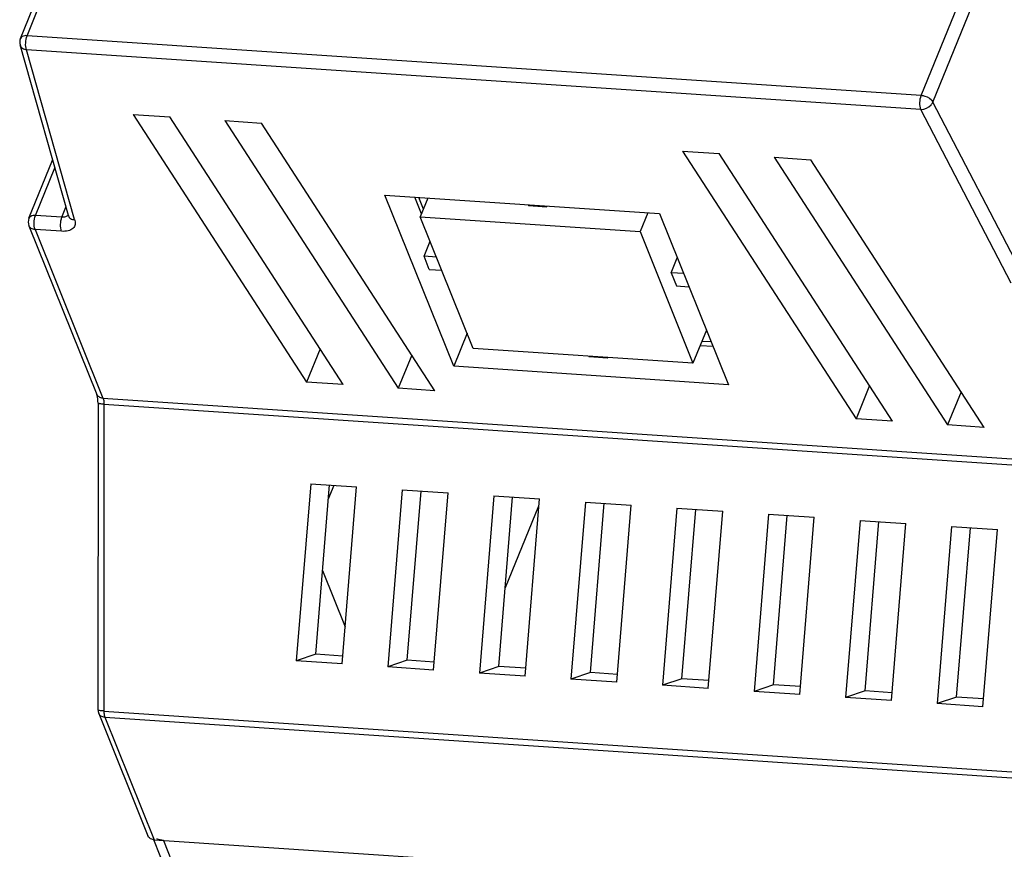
# Model space of a CAD drawing. Header units: millimetres. Extents: x -2787 to 4673, y -54 to 2046.
# Tile 43 of 124: x -503 to -454, y 344 to 385. Entities that reach past the tile are written whole.
import ezdxf

# ---------------------------------------------------------------- set-up
doc = ezdxf.new("R2010")
doc.units = ezdxf.units.MM
doc.header["$LTSCALE"] = 81.675
doc.layers.get('0').update_dxf_attribs({"linetype": 'CONTINUOUS'})

msp = doc.modelspace()

# ---------------------------------------------------------------- linework, layer by layer
at = {"color": 3}
for p, q in [((-502.675, 384.335), (-487.923, 420.602)), ((-503.006, 384.195), (-488.387, 420.135)), ((-458.007, 381.352), (-443.316, 417.468)), ((-457.43, 381.022), (-442.892, 416.764)), ((-458.007, 381.352), (-502.675, 384.335)), ((-500.612, 375.345), (-503.024, 383.871)), ((-500.298, 375.157), (-502.696, 383.631)), ((-458.027, 380.648), (-502.696, 383.631)), ((-452.922, 372.353), (-457.43, 381.022)), ((-497.371, 380.398), (-488.71, 367.032)), ((-497.371, 380.398), (-495.542, 380.276)), ((-486.881, 366.909), (-495.542, 380.276)), ((-453.519, 371.979), (-458.027, 380.648)), ((-492.798, 380.093), (-484.136, 366.726)), ((-492.798, 380.093), (-490.969, 379.97)), ((-482.307, 366.604), (-490.969, 379.97)), ((-469.931, 378.566), (-461.269, 365.199)), ((-469.931, 378.566), (-468.101, 378.443)), ((-459.44, 365.077), (-468.101, 378.443)), ((-465.357, 378.26), (-456.696, 364.894)), ((-465.357, 378.26), (-463.528, 378.138)), ((-502.581, 375.215), (-501.398, 378.124)), ((-502.25, 375.355), (-501.285, 377.727)), ((-454.866, 364.771), (-463.528, 378.138)), ((-481.363, 367.82), (-484.801, 376.362)), ((-484.801, 376.362), (-471.081, 375.445)), ((-482.97, 375.438), (-483.301, 376.261)), ((-482.875, 375.671), (-483.108, 376.248)), ((-500.931, 375.267), (-500.73, 375.763)), ((-482.652, 376.218), (-483.032, 375.284)), ((-477.648, 375.884), (-477.635, 375.85)), ((-477.635, 375.85), (-476.72, 375.789)), ((-476.72, 375.789), (-476.734, 375.823)), ((-476.72, 375.789), (-476.707, 375.821)), ((-500.931, 375.267), (-502.25, 375.355)), ((-500.612, 375.345), (-500.61, 375.341)), ((-480.388, 368.714), (-483.032, 375.284)), ((-483.032, 375.284), (-472.056, 374.551)), ((-471.676, 375.485), (-472.056, 374.551)), ((-471.081, 375.445), (-467.643, 366.903)), ((-502.582, 374.84), (-499.193, 366.421)), ((-502.271, 374.651), (-498.882, 366.232)), ((-500.952, 374.563), (-502.271, 374.651)), ((-472.056, 374.551), (-469.412, 367.981)), ((-482.848, 373.321), (-482.543, 374.069)), ((-482.583, 372.664), (-482.848, 373.321)), ((-482.225, 373.279), (-482.848, 373.321)), ((-470.499, 372.496), (-470.195, 373.244)), ((-482.583, 372.664), (-481.961, 372.622)), ((-470.499, 372.496), (-470.235, 371.839)), ((-469.877, 372.455), (-470.499, 372.496)), ((-470.235, 371.839), (-469.612, 371.798)), ((-480.692, 369.47), (-481.363, 367.82)), ((-468.74, 369.631), (-469.412, 367.981)), ((-468.963, 369.083), (-468.508, 369.053)), ((-488.035, 368.691), (-488.71, 367.032)), ((-483.461, 368.385), (-484.136, 366.726)), ((-469.412, 367.981), (-480.388, 368.714)), ((-468.409, 368.807), (-469.058, 368.85)), ((-474.607, 368.328), (-474.594, 368.294)), ((-473.679, 368.233), (-474.594, 368.294)), ((-473.679, 368.233), (-473.693, 368.267)), ((-473.679, 368.233), (-473.666, 368.265)), ((-467.643, 366.903), (-481.363, 367.82)), ((-486.881, 366.909), (-488.71, 367.032)), ((-482.307, 366.604), (-484.136, 366.726)), ((-460.594, 366.858), (-461.269, 365.199)), ((-456.021, 366.553), (-456.696, 364.894)), ((-499.131, 365.994), (-499.133, 350.671)), ((-498.882, 366.232), (-403.754, 359.879)), ((-498.833, 365.925), (-498.835, 350.602)), ((-498.833, 365.925), (-403.705, 359.572)), ((-459.44, 365.077), (-461.269, 365.199)), ((-454.866, 364.771), (-456.696, 364.894)), ((-488.507, 361.959), (-489.228, 353.111)), ((-488.507, 361.959), (-486.22, 361.807)), ((-488.258, 353.442), (-487.569, 361.897)), ((-487.629, 361.161), (-487.336, 361.881)), ((-486.941, 352.958), (-486.22, 361.807)), ((-483.933, 361.654), (-484.655, 352.805)), ((-483.933, 361.654), (-481.646, 361.501)), ((-483.685, 353.136), (-482.995, 361.591)), ((-482.368, 352.652), (-481.646, 361.501)), ((-479.36, 361.349), (-480.081, 352.5)), ((-479.36, 361.349), (-477.073, 361.196)), ((-479.111, 352.831), (-478.422, 361.286)), ((-477.794, 352.347), (-477.073, 361.196)), ((-474.786, 361.043), (-475.508, 352.194)), ((-474.786, 361.043), (-472.499, 360.89)), ((-477.128, 360.841), (-478.792, 356.751)), ((-474.538, 352.525), (-473.848, 360.981)), ((-473.221, 352.042), (-472.499, 360.89)), ((-470.213, 360.738), (-470.934, 351.889)), ((-470.213, 360.738), (-467.926, 360.585)), ((-469.964, 352.22), (-469.275, 360.675)), ((-468.647, 351.736), (-467.926, 360.585)), ((-465.639, 360.432), (-466.361, 351.583)), ((-465.639, 360.432), (-463.352, 360.28)), ((-465.391, 351.914), (-464.701, 360.37)), ((-464.074, 351.431), (-463.352, 360.28)), ((-461.066, 360.127), (-461.787, 351.278)), ((-461.066, 360.127), (-458.779, 359.974)), ((-460.817, 351.609), (-460.128, 360.064)), ((-459.5, 351.125), (-458.779, 359.974)), ((-456.492, 359.821), (-457.214, 350.973)), ((-456.492, 359.821), (-454.206, 359.669)), ((-456.244, 351.304), (-455.554, 359.759)), ((-454.927, 350.82), (-454.206, 359.669)), ((-487.918, 357.616), (-486.79, 354.814)), ((-488.258, 353.442), (-489.228, 353.111)), ((-486.909, 353.351), (-488.258, 353.442)), ((-483.685, 353.136), (-484.655, 352.805)), ((-482.336, 353.046), (-483.685, 353.136)), ((-486.941, 352.958), (-489.228, 353.111)), ((-482.368, 352.652), (-484.655, 352.805)), ((-479.111, 352.831), (-480.081, 352.5)), ((-477.762, 352.741), (-479.111, 352.831)), ((-477.794, 352.347), (-480.081, 352.5)), ((-474.538, 352.525), (-475.508, 352.194)), ((-473.221, 352.042), (-475.508, 352.194)), ((-473.189, 352.435), (-474.538, 352.525)), ((-469.964, 352.22), (-470.934, 351.889)), ((-468.615, 352.13), (-469.964, 352.22)), ((-468.647, 351.736), (-470.934, 351.889)), ((-465.391, 351.914), (-466.361, 351.583)), ((-464.042, 351.824), (-465.391, 351.914)), ((-464.074, 351.431), (-466.361, 351.583)), ((-460.817, 351.609), (-461.787, 351.278)), ((-459.5, 351.125), (-461.787, 351.278)), ((-459.468, 351.519), (-460.817, 351.609)), ((-456.244, 351.304), (-457.214, 350.973)), ((-454.895, 351.214), (-456.244, 351.304)), ((-454.927, 350.82), (-457.214, 350.973)), ((-499.097, 350.484), (-496.634, 344.365)), ((-498.835, 350.602), (-403.707, 344.249)), ((-498.786, 350.295), (-496.323, 344.176)), ((-498.786, 350.295), (-403.658, 343.942)), ((-493.519, 337.147), (-496.344, 344.167)), ((-496.323, 344.176), (-401.195, 337.823)), ((-495.866, 344.145), (-493.283, 337.728))]:
    msp.add_line(p, q, dxfattribs=at)
for centre, radius, start, end in [((-502.543, 384.007), 0.5, 157.8137, 195.7997), ((-502.118, 375.027), 0.5, 157.8655, 202.0271), ((-498.633, 350.671), 0.5, 179.9905, 201.9676), ((-496.288, 344.697), 0.523, 262.9316, 266.1892)]:
    msp.add_arc(centre, radius, start, end, dxfattribs=at)
for points, knots in [([(-502.675, 384.335), (-502.713, 384.338), (-502.834, 384.338), (-502.973, 384.274), (-503.006, 384.195)], [0, 0, 0, 0, 0.309392, 1, 1, 1, 1]), ([(-502.696, 383.631), (-502.739, 383.738), (-502.758, 383.982), (-502.721, 384.221), (-502.675, 384.335)], [0, 0, 0, 0, 0.484048, 1, 1, 1, 1]), ([(-503.024, 383.871), (-503.006, 383.807), (-502.912, 383.686), (-502.771, 383.64), (-502.696, 383.631)], [0, 0, 0, 0, 0.463028, 1, 1, 1, 1]), ([(-458.027, 380.648), (-458.07, 380.755), (-458.09, 380.999), (-458.053, 381.238), (-458.007, 381.352)], [0, 0, 0, 0, 0.484139, 1, 1, 1, 1]), ([(-458.007, 381.352), (-457.948, 381.348), (-457.728, 381.304), (-457.507, 381.17), (-457.43, 381.022)], [0, 0, 0, 0, 0.262638, 1, 1, 1, 1]), ([(-458.027, 380.648), (-457.842, 380.647), (-457.589, 380.766), (-457.452, 380.969), (-457.43, 381.022)], [0, 0, 0, 0, 0.76463, 1, 1, 1, 1]), ([(-502.25, 375.355), (-502.288, 375.358), (-502.409, 375.358), (-502.549, 375.294), (-502.581, 375.215)], [0, 0, 0, 0, 0.309448, 1, 1, 1, 1]), ([(-502.271, 374.651), (-502.314, 374.758), (-502.333, 375.002), (-502.296, 375.241), (-502.25, 375.355)], [0, 0, 0, 0, 0.484253, 1, 1, 1, 1]), ([(-500.952, 374.563), (-500.995, 374.67), (-501.015, 374.914), (-500.978, 375.153), (-500.931, 375.267)], [0, 0, 0, 0, 0.484139, 1, 1, 1, 1]), ([(-500.619, 375.373), (-500.628, 375.36), (-500.676, 375.308), (-500.747, 375.282), (-500.8, 375.273)], [0, 0, 0, 0, 0.223679, 1, 1, 1, 1]), ([(-500.611, 375.342), (-500.593, 375.283), (-500.504, 375.171), (-500.365, 375.15), (-500.298, 375.156)], [0, 0, 0, 0, 0.474928, 1, 1, 1, 1]), ([(-502.271, 374.651), (-502.339, 374.655), (-502.466, 374.686), (-502.56, 374.785), (-502.581, 374.839)], [0, 0, 0, 0, 0.539059, 1, 1, 1, 1]), ([(-500.301, 375.158), (-500.271, 375.081), (-500.239, 374.912), (-500.376, 374.682), (-500.64, 374.566), (-500.842, 374.555), (-500.952, 374.563)], [0, 0, 0, 0, 0.230467, 0.443279, 0.692865, 1, 1, 1, 1]), ([(-499.131, 365.994), (-499.131, 366.038), (-499.137, 366.182), (-499.156, 366.328), (-499.193, 366.421)], [0, 0, 0, 0, 0.308697, 1, 1, 1, 1]), ([(-498.882, 366.232), (-498.95, 366.236), (-499.078, 366.267), (-499.172, 366.367), (-499.193, 366.421)], [0, 0, 0, 0, 0.539117, 1, 1, 1, 1]), ([(-498.833, 365.925), (-498.906, 365.93), (-499.004, 365.941), (-499.098, 365.964), (-499.131, 365.984), (-499.131, 365.994)], [0, 0, 0, 0, 0.700961, 0.904371, 1, 1, 1, 1]), ([(-498.882, 366.232), (-498.874, 366.211), (-498.842, 366.111), (-498.833, 366.006), (-498.833, 365.925)], [0, 0, 0, 0, 0.216894, 1, 1, 1, 1]), ([(-499.099, 350.644), (-499.104, 350.646), (-499.117, 350.651), (-499.133, 350.662), (-499.133, 350.671)], [0, 0, 0, 0, 0.364085, 1, 1, 1, 1]), ([(-498.835, 350.602), (-498.864, 350.604), (-498.952, 350.612), (-499.042, 350.622), (-499.099, 350.644)], [0, 0, 0, 0, 0.318737, 1, 1, 1, 1]), ([(-498.786, 350.295), (-498.854, 350.3), (-498.982, 350.33), (-499.075, 350.43), (-499.097, 350.484)], [0, 0, 0, 0, 0.539087, 1, 1, 1, 1]), ([(-498.835, 350.602), (-498.835, 350.573), (-498.831, 350.469), (-498.814, 350.365), (-498.786, 350.295)], [0, 0, 0, 0, 0.278155, 1, 1, 1, 1]), ([(-496.353, 344.178), (-496.385, 344.182), (-496.497, 344.206), (-496.603, 344.288), (-496.634, 344.365)], [0, 0, 0, 0, 0.283358, 1, 1, 1, 1])]:
    msp.add_open_spline(points, degree=3, knots=knots, dxfattribs=at)
for points in [[(-500.8, 375.273), (-500.844, 375.265), (-500.888, 375.264), (-500.931, 375.267)], [(-495.866, 344.145), (-495.978, 344.153), (-496.093, 344.178), (-496.195, 344.227)]]:
    msp.add_open_spline(points, degree=3, dxfattribs=at)

doc.saveas('drawing.dxf')
